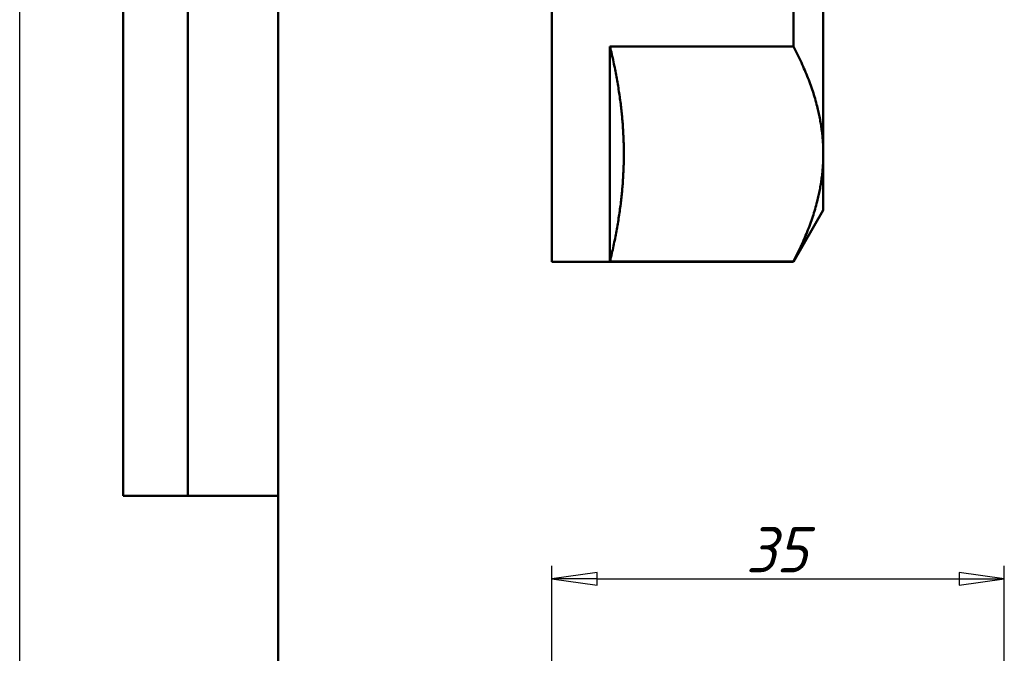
# Model space of a CAD drawing. Header units: millimetres. Extents: x -75 to 422, y -69 to 356.
# Tile 9 of 18: x 0 to 76, y 160 to 209. Entities that reach past the tile are written whole.
import ezdxf
from ezdxf.enums import TextEntityAlignment as Align

# ---------------------------------------------------------------- set-up
doc = ezdxf.new("R2010")
doc.units = ezdxf.units.MM
for name, color, linetype, lineweight in [('Видимый контур (ГОСТ)', 7, 'Continuous', 50), ('Кромка (ГОСТ)', 7, 'Continuous', 50), ('Обозначение (ГОСТ)', 7, 'Continuous', 25), ('Размер (ГОСТ)', 7, 'Continuous', 25), ('Эскизная геометрия (ГОСТ)', 7, 'Continuous', 50)]:
    doc.layers.add(name, color=color, linetype=linetype, lineweight=lineweight)
doc.styles.get("Standard").update_dxf_attribs({"font": 'GOST Common Italic.ttf'})
doc.styles.add('Обычный текст (ГОСТ)', font='GOST Common Italic.ttf')
doc.dimstyles.new('Обычный (ГОСТ)', dxfattribs={"dimtxt": 3.5, "dimasz": 3.5, "dimexe": 1, "dimexo": 0, "dimgap": 0.5, "dimtad": 1, "dimrnd": 1e-08, "dimtxsty": 'Обычный текст (ГОСТ)', "dimblk": 'Filled-1', "dimcen": 0.09, "dimdle": 15, "dimclrd": 256, "dimclre": 256, "dimclrt": 256, "dimazin": 2, "dimtfac": 0.714286, "dimtdec": 3, "dimtmove": 0, "dimatfit": 3, "dimfxl": 1, "dimtolj": 1, "dimlwd": 25, "dimlwe": 25, "dimarcsym": 0})

# ---------------------------------------------------------------- blocks, each defined once
blk = doc.blocks.new('ГОСТ - Доп. графы 2')
at = {"layer": 'Эскизная геометрия (ГОСТ)'}
for p, q in [((-12, 0), (-12, 120)), ((-7, 0), (-7, 120)), ((0, 0), (-12, 0))]:
    blk.add_line(p, q, dxfattribs=at)
at = {"layer": 'Обозначение (ГОСТ)', "lineweight": 30, "width": 0.8, "flags": 17}
for tag, p in [('Первичная_применяемость', (-3.651, 90.027)), ('Справочный_номер', (-3.551, 30.017))]:
    blk.add_attdef(tag, text='', height=3.17, rotation=90, dxfattribs=at).set_placement(p, align=Align.MIDDLE_CENTER)
blk = doc.blocks.new('Рамки ГОСТ_ граница 297x210')
at = {"layer": 'Кромка (ГОСТ)', "lineweight": 25}
blk.add_line((0, 0), (0, 297), dxfattribs=at)
at = {"layer": 'Кромка (ГОСТ)'}
blk.add_line((20, 292), (20, 5), dxfattribs=at)
blk = doc.blocks.new('Filled-1')
at = {"color": 0}
for p, q in [((0, 0), (-1, 0.143)), ((-1, 0.143), (-1, -0.143)), ((-1, 0), (0, 0)), ((-1, -0.143), (0, 0))]:
    blk.add_line(p, q, dxfattribs=at)
at = {"color": 0, "flags": 128}
blk.add_lwpolyline([(-1, -0.143), (0, 0), (-1, 0.143), (-1, -0.143)], dxfattribs=at)
at = {"color": 0}
blk.add_solid([(-1, -0.143), (0, 0), (-1, 0.143), (-1, -0.143)], dxfattribs=at)
blk = doc.blocks.new('*D8')
at = {"layer": 'Defpoints', "color": 0, "linetype": 'Continuous', "transparency": 16777216}
for p in [(76.153, 165.585), (41.153, 153.975), (76.153, 130.969)]:
    blk.add_point(p, dxfattribs=at)
at = {"layer": 'Размер (ГОСТ)', "linetype": 'Continuous', "lineweight": 25, "transparency": 16777216}
for p, q in [((41.153, 153.975), (41.153, 166.585)), ((76.153, 130.969), (76.153, 166.585)), ((44.653, 165.585), (72.653, 165.585))]:
    blk.add_line(p, q, dxfattribs=at)
at = {"layer": 'Размер (ГОСТ)', "linetype": 'Continuous', "lineweight": 25, "transparency": 16777216, "xscale": 3.5, "yscale": 3.5, "zscale": 3.5, "rotation": 180}
blk.add_blockref('Filled-1', (41.153, 165.585), dxfattribs=at)
at = {"layer": 'Размер (ГОСТ)', "linetype": 'Continuous', "lineweight": 25, "transparency": 16777216, "xscale": 3.5, "yscale": 3.5, "zscale": 3.5}
blk.add_blockref('Filled-1', (76.153, 165.585), dxfattribs=at)
at = {"layer": 'Размер (ГОСТ)', "linetype": 'Continuous', "lineweight": 25, "transparency": 16777216, "insert": (56.154, 169.585), "char_height": 3.5, "attachment_point": 1, "style": 'Обычный текст (ГОСТ)'}
blk.add_mtext('\\A1;35', dxfattribs=at)

msp = doc.modelspace()

# ---------------------------------------------------------------- linework, layer by layer
at = {"layer": 'Видимый контур (ГОСТ)'}
for p, q in [((41.1534, 190.0845), (41.1534, 263.0845)), ((62.1534, 198.4387), (62.1534, 226.5845)), ((59.844, 209.9713), (59.844, 206.7453)), ((45.6534, 190.1321), (45.6534, 206.7453)), ((59.844, 206.7453), (45.6534, 206.7453)), ((62.1534, 194.0845), (62.1534, 198.4387)), ((62.1534, 194.0845), (59.844, 190.0845)), ((41.1534, 190.0845), (59.844, 190.0845)), ((59.844, 190.1321), (45.6534, 190.1321)), ((59.844, 190.1321), (59.844, 190.0845))]:
    msp.add_line(p, q, dxfattribs=at)
for points, weights in [([(46.7252, 198.4387), (46.7252, 202.3512), (45.6534, 206.7453)], [1, 1.03030988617, 1]), ([(62.1534, 198.4387), (62.1534, 202.3512), (59.844, 206.7453)], [1, 1.03455023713, 1.00824815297]), ([(45.6534, 190.1321), (46.7252, 194.5261), (46.7252, 198.4387)], [1, 1.03030988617, 1]), ([(59.844, 190.1321), (62.1534, 194.5261), (62.1534, 198.4387)], [1.00824815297, 1.03455023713, 1])]:
    msp.add_rational_spline(points, weights, degree=2, dxfattribs=at)

# ---------------------------------------------------------------- block references
for name, p in [('Рамки ГОСТ_ граница 297x210', (0, 0)), ('ГОСТ - Доп. графы 2', (20, 172))]:
    msp.add_blockref(name, p)

# ---------------------------------------------------------------- dimensions: what is measured, and where the dimension line sits
at = {"layer": 'Размер (ГОСТ)', "linetype": 'Continuous', "lineweight": 25}
dim = msp.add_linear_dim(base=(76.1534, 165.5854), p1=(41.1534, 153.9754), p2=(76.1534, 130.9695), angle=180, dimstyle='Обычный (ГОСТ)', override={"dimgap": 0.5, "dimdec": 2, "dimtol": 0, "dimlim": 0, "dimtp": 0, "dimtm": 0, "dimtdec": 3, "dimtofl": 0, "dimatfit": 1}, dxfattribs=at)
dim.commit()
dim.dimension.update_dxf_attribs({"geometry": '*D8', "text_midpoint": (58.6534, 165.5854), "dimtype": 160})

doc.saveas('drawing.dxf')
